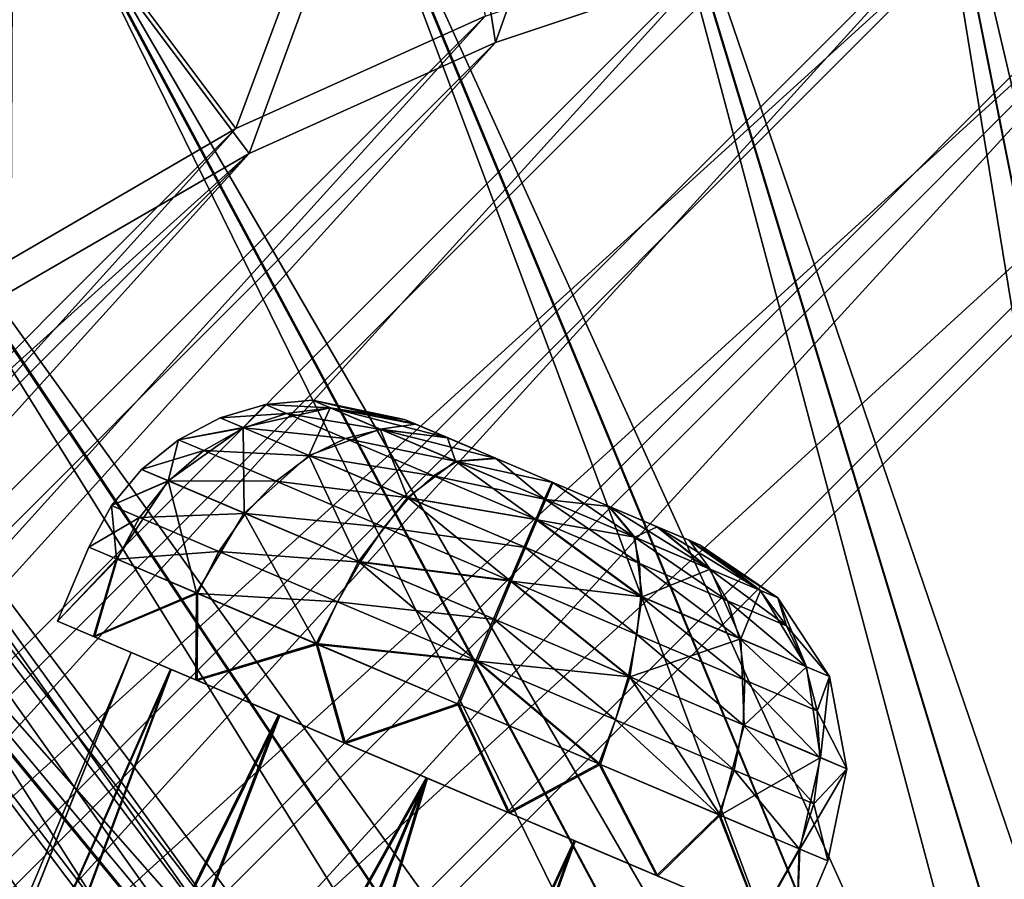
# Model space of a CAD drawing. Header units: metres. Extents: x 0 to 904, y -904 to 0.
# Tile 72 of 253: x 153 to 214, y -140 to -87. Entities that reach past the tile are written whole.
import ezdxf

# ---------------------------------------------------------------- set-up
doc = ezdxf.new("R2010")
doc.units = ezdxf.units.M

msp = doc.modelspace()

# ---------------------------------------------------------------- linework, layer by layer
at = {"layer": 'top0'}
for points in [[(259.64624, -75.850227, 659.327576), (201.784698, -61.850685, 659.694153), (320.985687, -87.293312, 619.792175)], [(320.985687, -87.293312, 619.792175), (201.784698, -61.850685, 659.694153), (262.915771, -76.547356, 619.510803)]]:
    msp.add_3dface(points, dxfattribs=at)
at = {"layer": 'top0123413'}
for points in [[(192.87619, -59.01181, 163.059708), (178.722626, -63.53603, 163.059708), (182.520538, -88.095657, 120.947189)], [(198.150421, -82.862846, 120.818863), (192.87619, -59.01181, 163.059708), (182.520538, -88.095657, 120.947189)], [(166.368546, -93.45578, 118.079933), (151.634583, -73.835762, 160.059708), (178.132599, -61.90757, 160.059708)], [(181.883881, -86.467819, 117.974686), (166.368546, -93.45578, 118.079933), (178.132599, -61.90757, 160.059708)], [(178.722626, -63.53603, 163.059708), (152.462036, -75.357376, 163.059708), (167.182159, -95.003593, 121.051247)], [(182.520538, -88.095657, 120.947189), (178.722626, -63.53603, 163.059708), (167.182159, -95.003593, 121.051247)], [(166.368546, -93.45578, 118.079933), (151.383621, -102.141632, 118.157684), (151.634583, -73.835762, 160.059708)], [(599.026855, -599.023621, 106.499786), (74.938576, -244.304413, 117.34655), (244.305359, -74.93528, 117.346581)], [(74.938576, -244.304413, 117.34655), (75.496498, -229.329498, 117.524498), (244.305359, -74.93528, 117.346581)], [(244.305359, -74.93528, 117.346581), (75.496498, -229.329498, 117.524498), (229.33046, -75.495567, 117.524498)], [(167.182159, -95.003593, 121.051247), (152.462036, -75.357376, 163.059708), (152.348343, -103.600594, 121.12822)], [(75.496498, -229.329498, 117.524498), (213.60553, -77.537285, 117.693382), (229.33046, -75.495567, 117.524498)], [(229.476379, -77.234627, 120.501686), (76.680428, -244.304428, 120.325508), (244.305359, -76.679497, 120.325508)], [(76.680428, -244.304428, 120.325508), (592.962036, -609.72644, 109.443001), (244.305359, -76.679497, 120.325508)], [(77.234871, -229.483627, 120.501595), (76.680428, -244.304428, 120.325508), (229.476379, -77.234627, 120.501686)], [(79.254448, -213.927536, 120.668671), (77.234871, -229.483627, 120.501595), (229.476379, -77.234627, 120.501686)], [(229.476379, -77.234627, 120.501686), (213.92392, -79.254364, 120.668716), (79.254448, -213.927536, 120.668671)], [(75.496498, -229.329498, 117.524498), (77.538223, -213.604507, 117.693382), (213.60553, -77.537285, 117.693382)], [(77.538223, -213.604507, 117.693382), (197.676346, -81.181343, 117.845009), (213.60553, -77.537285, 117.693382)], [(213.92392, -79.254364, 120.668716), (82.865562, -198.143082, 120.818924), (79.254448, -213.927536, 120.668671)], [(213.92392, -79.254364, 120.668716), (198.150421, -82.862846, 120.818863), (82.865562, -198.143082, 120.818924)], [(77.538223, -213.604507, 117.693382), (81.182274, -197.6754, 117.845009), (197.676346, -81.181343, 117.845009)], [(81.182274, -197.6754, 117.845009), (181.883881, -86.467819, 117.974686), (197.676346, -81.181343, 117.845009)], [(198.150421, -82.862846, 120.818863), (182.520538, -88.095657, 120.947189), (82.865562, -198.143082, 120.818924)], [(81.182274, -197.6754, 117.845009), (86.46875, -181.88295, 117.974686), (181.883881, -86.467819, 117.974686)], [(86.46875, -181.88295, 117.974686), (166.368546, -93.45578, 118.079933), (181.883881, -86.467819, 117.974686)], [(82.865562, -198.143082, 120.818924), (182.520538, -88.095657, 120.947189), (88.099136, -182.513092, 120.947243)], [(182.520538, -88.095657, 120.947189), (167.182159, -95.003593, 121.051247), (88.099136, -182.513092, 120.947243)], [(86.46875, -181.88295, 117.974686), (93.456711, -166.367615, 118.079933), (166.368546, -93.45578, 118.079933)], [(93.456711, -166.367615, 118.079933), (151.383621, -102.141632, 118.157684), (166.368546, -93.45578, 118.079933)], [(88.099136, -182.513092, 120.947243), (167.182159, -95.003593, 121.051247), (95.003654, -167.182938, 121.051231)], [(167.182159, -95.003593, 121.051247), (103.593681, -152.359482, 121.128174), (95.003654, -167.182938, 121.051231)], [(167.182159, -95.003593, 121.051247), (152.348343, -103.600594, 121.12822), (103.593681, -152.359482, 121.128174)]]:
    msp.add_3dface(points, dxfattribs=at)
at = {"layer": 'top0123414'}
for points in [[(225.478745, -55.951374, 2078.537354), (207.13588, -58.672619, 2078.537354), (239.130142, -194.557022, 2176.059814)], [(207.13588, -58.672619, 2078.537354), (189.148102, -63.178722, 2078.537354), (234.307266, -195.272552, 2176.059814)], [(207.13588, -58.672619, 2078.537354), (234.307266, -195.272552, 2176.059814), (239.130142, -194.557022, 2176.059814)], [(234.491287, -196.200363, 2173.059814), (207.61142, -61.244423, 2076.706299), (225.717453, -58.555676, 2076.706299)], [(229.851532, -197.362762, 2173.059814), (189.856522, -65.696686, 2076.706299), (207.61142, -61.244423, 2076.706299)], [(234.491287, -196.200363, 2173.059814), (229.851532, -197.362762, 2173.059814), (207.61142, -61.244423, 2076.706299)], [(189.148102, -63.178722, 2078.537354), (171.688553, -69.426079, 2078.537354), (229.577713, -196.457367, 2176.059814)], [(189.148102, -63.178722, 2078.537354), (229.577713, -196.457367, 2176.059814), (234.307266, -195.272552, 2176.059814)], [(225.348053, -198.974319, 2173.059814), (172.624023, -71.869247, 2076.706299), (189.856522, -65.696686, 2076.706299)], [(229.851532, -197.362762, 2173.059814), (225.348053, -198.974319, 2173.059814), (189.856522, -65.696686, 2076.706299)], [(171.688553, -69.426079, 2078.537354), (154.925293, -77.354385, 2078.537354), (224.987061, -198.100021, 2176.059814)], [(171.688553, -69.426079, 2078.537354), (224.987061, -198.100021, 2176.059814), (229.577713, -196.457367, 2176.059814)], [(221.0242, -201.019485, 2173.059814), (156.080109, -79.702454, 2076.706299), (172.624023, -71.869247, 2076.706299)], [(225.348053, -198.974319, 2173.059814), (221.0242, -201.019485, 2173.059814), (172.624023, -71.869247, 2076.706299)], [(140.384476, -89.120834, 2076.706299), (138.351257, -86.081688, 2063.059814), (154.354889, -76.478493, 2063.059814)], [(156.080109, -79.702454, 2076.706299), (140.384476, -89.120834, 2076.706299), (154.354889, -76.478493, 2063.059814)], [(139.01976, -86.887444, 2078.537354), (154.925293, -77.354385, 2078.537354), (137.162277, -84.107544, 2066.059814)], [(154.925293, -77.354385, 2078.537354), (139.01976, -86.887444, 2078.537354), (220.579483, -200.184662, 2176.059814)], [(154.925293, -77.354385, 2078.537354), (220.579483, -200.184662, 2176.059814), (224.987061, -198.100021, 2176.059814)], [(216.921631, -203.478607, 2173.059814), (140.384476, -89.120834, 2076.706299), (156.080109, -79.702454, 2076.706299)], [(221.0242, -201.019485, 2173.059814), (216.921631, -203.478607, 2173.059814), (156.080109, -79.702454, 2076.706299)], [(139.01976, -86.887444, 2078.537354), (124.125267, -97.933662, 2078.537354), (216.397446, -202.691254, 2176.059814)], [(139.01976, -86.887444, 2078.537354), (216.397446, -202.691254, 2176.059814), (220.579483, -200.184662, 2176.059814)], [(213.07988, -206.328049, 2173.059814), (125.688683, -100.033745, 2076.706299), (140.384476, -89.120834, 2076.706299)], [(216.921631, -203.478607, 2173.059814), (213.07988, -206.328049, 2173.059814), (140.384476, -89.120834, 2076.706299)], [(124.125267, -97.933662, 2078.537354), (110.386086, -110.386086, 2078.537354), (212.481262, -205.595688, 2176.059814)], [(124.125267, -97.933662, 2078.537354), (212.481262, -205.595688, 2176.059814), (216.397446, -202.691254, 2176.059814)], [(209.538208, -209.538208, 2173.059814), (112.235291, -112.235291, 2076.706299), (125.688683, -100.033745, 2076.706299)], [(213.07988, -206.328049, 2173.059814), (209.538208, -209.538208, 2173.059814), (125.688683, -100.033745, 2076.706299)], [(110.386086, -110.386086, 2078.537354), (97.933662, -124.125267, 2078.537354), (205.595688, -212.481262, 2176.059814)], [(110.386086, -110.386086, 2078.537354), (208.869354, -208.869354, 2176.059814), (212.481262, -205.595688, 2176.059814)], [(208.869354, -208.869354, 2176.059814), (110.386086, -110.386086, 2078.537354), (205.595688, -212.481262, 2176.059814)], [(100.033745, -125.688683, 2076.706299), (112.235291, -112.235291, 2076.706299), (206.328049, -213.07988, 2173.059814)], [(112.235291, -112.235291, 2076.706299), (209.538208, -209.538208, 2173.059814), (206.328049, -213.07988, 2173.059814)], [(97.933662, -124.125267, 2078.537354), (86.887444, -139.01976, 2078.537354), (202.691254, -216.397446, 2176.059814)], [(205.595688, -212.481262, 2176.059814), (97.933662, -124.125267, 2078.537354), (202.691254, -216.397446, 2176.059814)], [(89.120834, -140.384476, 2076.706299), (100.033745, -125.688683, 2076.706299), (203.478607, -216.921631, 2173.059814)], [(100.033745, -125.688683, 2076.706299), (206.328049, -213.07988, 2173.059814), (203.478607, -216.921631, 2173.059814)], [(86.887444, -139.01976, 2078.537354), (77.354385, -154.925293, 2078.537354), (200.184662, -220.579483, 2176.059814)], [(202.691254, -216.397446, 2176.059814), (86.887444, -139.01976, 2078.537354), (200.184662, -220.579483, 2176.059814)]]:
    msp.add_3dface(points, dxfattribs=at)
at = {"layer": 'top0123418'}
for points in [[(126.33297, -88.488159, 1958.627197), (124.578621, -89.810173, 1963.930542), (166.546097, -144.292526, 1963.085205)], [(165.858154, -144.587128, 1953.325195), (124.578621, -89.810173, 1953.323853), (126.33297, -88.488159, 1958.627197)], [(126.33297, -88.488159, 1358.627197), (124.578621, -89.810173, 1363.930542), (166.546097, -144.292526, 1363.085205)], [(165.858154, -144.587128, 1353.325195), (124.578621, -89.810173, 1353.323853), (126.33297, -88.488159, 1358.627197)], [(167.986267, -143.763199, 1958.627197), (126.33297, -88.488159, 1958.627197), (166.546097, -144.292526, 1963.085205)], [(167.986267, -143.763199, 1958.627197), (165.858154, -144.587128, 1953.325195), (126.33297, -88.488159, 1958.627197)], [(167.986267, -143.763199, 1358.627197), (126.33297, -88.488159, 1358.627197), (166.546097, -144.292526, 1363.085205)], [(167.986267, -143.763199, 1358.627197), (165.858154, -144.587128, 1353.325195), (126.33297, -88.488159, 1358.627197)], [(124.578621, -89.810173, 1963.930542), (120.343231, -93.001808, 1966.127197), (164.117783, -145.457458, 1965.316895)], [(161.267014, -147.308762, 1951.127197), (120.343231, -93.001808, 1951.127197), (124.578621, -89.810173, 1953.323853)], [(124.578621, -89.810173, 1363.930542), (120.343231, -93.001808, 1366.127197), (164.117783, -145.457458, 1365.316895)], [(161.267014, -147.308762, 1351.127197), (120.343231, -93.001808, 1351.127197), (124.578621, -89.810173, 1353.323853)], [(166.546097, -144.292526, 1963.085205), (124.578621, -89.810173, 1963.930542), (164.117783, -145.457458, 1965.316895)], [(165.858154, -144.587128, 1953.325195), (161.267014, -147.308762, 1951.127197), (124.578621, -89.810173, 1953.323853)], [(166.546097, -144.292526, 1363.085205), (124.578621, -89.810173, 1363.930542), (164.117783, -145.457458, 1365.316895)], [(165.858154, -144.587128, 1353.325195), (161.267014, -147.308762, 1351.127197), (124.578621, -89.810173, 1353.323853)], [(120.343231, -93.001808, 1966.127197), (116.107849, -96.193443, 1963.930542), (158.70166, -149.538818, 1965.316895)], [(157.385361, -150.971924, 1953.325195), (116.107849, -96.193443, 1953.323853), (120.343231, -93.001808, 1951.127197)], [(120.343231, -93.001808, 1366.127197), (116.107849, -96.193443, 1363.930542), (158.70166, -149.538818, 1365.316895)], [(157.385361, -150.971924, 1353.325195), (116.107849, -96.193443, 1353.323853), (120.343231, -93.001808, 1351.127197)], [(164.117783, -145.457458, 1965.316895), (120.343231, -93.001808, 1966.127197), (161.266998, -147.308762, 1966.127197)], [(120.343231, -93.001808, 1966.127197), (158.70166, -149.538818, 1965.316895), (161.266998, -147.308762, 1966.127197)], [(161.267014, -147.308762, 1951.127197), (157.385361, -150.971924, 1953.325195), (120.343231, -93.001808, 1951.127197)], [(164.117783, -145.457458, 1365.316895), (120.343231, -93.001808, 1366.127197), (161.266998, -147.308762, 1366.127197)], [(120.343231, -93.001808, 1366.127197), (158.70166, -149.538818, 1365.316895), (161.266998, -147.308762, 1366.127197)], [(161.267014, -147.308762, 1351.127197), (157.385361, -150.971924, 1353.325195), (120.343231, -93.001808, 1351.127197)], [(116.107849, -96.193443, 1963.930542), (114.3535, -97.515457, 1958.627197), (156.912582, -151.551987, 1963.085205)], [(156.00679, -152.790512, 1958.627197), (114.3535, -97.515457, 1958.627197), (116.107849, -96.193443, 1953.323853)], [(116.107849, -96.193443, 1363.930542), (114.3535, -97.515457, 1358.627197), (156.912582, -151.551987, 1363.085205)], [(156.00679, -152.790512, 1358.627197), (114.3535, -97.515457, 1358.627197), (116.107849, -96.193443, 1353.323853)], [(116.107849, -96.193443, 1963.930542), (156.912582, -151.551987, 1963.085205), (158.70166, -149.538818, 1965.316895)], [(157.385361, -150.971924, 1953.325195), (156.00679, -152.790512, 1958.627197), (116.107849, -96.193443, 1953.323853)], [(116.107849, -96.193443, 1363.930542), (156.912582, -151.551987, 1363.085205), (158.70166, -149.538818, 1365.316895)], [(157.385361, -150.971924, 1353.325195), (156.00679, -152.790512, 1358.627197), (116.107849, -96.193443, 1353.323853)], [(114.3535, -97.515457, 1958.627197), (156.00679, -152.790512, 1958.627197), (156.912582, -151.551987, 1963.085205)], [(114.3535, -97.515457, 1358.627197), (156.00679, -152.790512, 1358.627197), (156.912582, -151.551987, 1363.085205)]]:
    msp.add_3dface(points, dxfattribs=at)
at = {"layer": 'top0123429'}
for points in [[(171.136368, -110.370453, 1798.664795), (168.207626, -110.633148, 1798.671021), (172.252533, -110.844231, 1804.685425)], [(168.207626, -110.633148, 1798.671021), (171.136368, -110.370453, 1798.664795), (172.226028, -110.832977, 1792.638428)], [(176.86644, -111.562271, 1798.651123), (171.136368, -110.370453, 1798.664795), (177.575546, -111.863266, 1802.476074)], [(171.136368, -110.370453, 1798.664795), (172.252533, -110.844231, 1804.685425), (177.575546, -111.863266, 1802.476074)], [(171.136368, -110.370453, 1798.664795), (176.86644, -111.562271, 1798.651123), (172.226028, -110.832977, 1792.638428)], [(168.207626, -110.633148, 1798.671021), (165.386398, -111.462166, 1798.676392), (169.507675, -111.184982, 1805.683594)], [(165.386398, -111.462166, 1798.676392), (168.207626, -110.633148, 1798.671021), (166.812943, -112.067688, 1790.786865)], [(166.812943, -112.067688, 1790.786865), (168.207626, -110.633148, 1798.671021), (172.226028, -110.832977, 1792.638428)], [(166.812943, -112.067688, 1790.786865), (172.226028, -110.832977, 1792.638428), (170.91008, -113.806793, 1784.090942)], [(168.207626, -110.633148, 1798.671021), (169.507675, -111.184982, 1805.683594), (172.252533, -110.844231, 1804.685425)], [(172.252533, -110.844231, 1804.685425), (169.507675, -111.184982, 1805.683594), (175.404572, -112.182167, 1809.783813)], [(172.226028, -110.832977, 1792.638428), (175.355621, -112.161385, 1787.523804), (170.91008, -113.806793, 1784.090942)], [(176.86644, -111.562271, 1798.651123), (177.558716, -111.856117, 1794.82251), (172.226028, -110.832977, 1792.638428)], [(172.226028, -110.832977, 1792.638428), (177.558716, -111.856117, 1794.82251), (175.355621, -112.161385, 1787.523804)], [(177.575546, -111.863266, 1802.476074), (172.252533, -110.844231, 1804.685425), (179.578079, -112.713272, 1805.71521)], [(172.252533, -110.844231, 1804.685425), (175.404572, -112.182167, 1809.783813), (179.578079, -112.713272, 1805.71521)], [(165.386398, -111.462166, 1798.676392), (162.781113, -112.825653, 1798.680908), (166.847626, -112.082413, 1806.558472)], [(162.781113, -112.825653, 1798.680908), (165.386398, -111.462166, 1798.676392), (166.812943, -112.067688, 1790.786865)], [(165.386398, -111.462166, 1798.676392), (166.847626, -112.082413, 1806.558472), (169.507675, -111.184982, 1805.683594)], [(169.507675, -111.184982, 1805.683594), (166.847626, -112.082413, 1806.558472), (173.179031, -112.743355, 1811.621948)], [(169.507675, -111.184982, 1805.683594), (173.179031, -112.743355, 1811.621948), (175.404572, -112.182167, 1809.783813)], [(176.86644, -111.562271, 1798.651123), (177.575546, -111.863266, 1802.476074), (177.558716, -111.856117, 1794.82251)], [(166.887177, -117.385796, 1781.797241), (162.143524, -115.372276, 1789.549805), (166.812943, -112.067688, 1790.786865)], [(166.812943, -112.067688, 1790.786865), (162.143524, -115.372276, 1789.549805), (162.781113, -112.825653, 1798.680908)], [(162.781113, -112.825653, 1798.680908), (164.374619, -113.502045, 1807.276489), (166.847626, -112.082413, 1806.558472)], [(166.847626, -112.082413, 1806.558472), (164.374619, -113.502045, 1807.276489), (170.974182, -113.834, 1813.233032)], [(170.91008, -113.806793, 1784.090942), (166.887177, -117.385796, 1781.797241), (166.812943, -112.067688, 1790.786865)], [(166.847626, -112.082413, 1806.558472), (170.974182, -113.834, 1813.233032), (173.179031, -112.743355, 1811.621948)], [(170.91008, -113.806793, 1784.090942), (175.355621, -112.161385, 1787.523804), (177.054077, -116.414719, 1779.608032)], [(175.404572, -112.182167, 1809.783813), (173.179031, -112.743355, 1811.621948), (180.11264, -114.180588, 1813.183716)], [(177.558716, -111.856117, 1794.82251), (179.546982, -112.700073, 1791.57312), (175.355621, -112.161385, 1787.523804)], [(175.355621, -112.161385, 1787.523804), (179.546982, -112.700073, 1791.57312), (180.048676, -114.153435, 1784.099609)], [(175.355621, -112.161385, 1787.523804), (180.048676, -114.153435, 1784.099609), (177.054077, -116.414719, 1779.608032)], [(179.578079, -112.713272, 1805.71521), (175.404572, -112.182167, 1809.783813), (182.569183, -113.982895, 1807.875122)], [(175.404572, -112.182167, 1809.783813), (180.11264, -114.180588, 1813.183716), (182.569183, -113.982895, 1807.875122)], [(177.575546, -111.863266, 1802.476074), (179.546982, -112.700073, 1791.57312), (177.558716, -111.856117, 1794.82251)], [(177.575546, -111.863266, 1802.476074), (179.578079, -112.713272, 1805.71521), (179.546982, -112.700073, 1791.57312)], [(162.781113, -112.825653, 1798.680908), (160.491882, -114.671204, 1798.684204), (164.374619, -113.502045, 1807.276489)], [(162.143524, -115.372276, 1789.549805), (160.491882, -114.671204, 1798.684204), (162.781113, -112.825653, 1798.680908)], [(173.179031, -112.743355, 1811.621948), (170.974182, -113.834, 1813.233032), (178.662781, -115.071022, 1815.581909)], [(173.179031, -112.743355, 1811.621948), (178.662781, -115.071022, 1815.581909), (180.11264, -114.180588, 1813.183716)], [(179.546982, -112.700073, 1791.57312), (182.528549, -113.965645, 1789.397583), (180.048676, -114.153435, 1784.099609)], [(179.578079, -112.713272, 1805.71521), (182.528549, -113.965645, 1789.397583), (179.546982, -112.700073, 1791.57312)], [(179.578079, -112.713272, 1805.71521), (182.569183, -113.982895, 1807.875122), (182.528549, -113.965645, 1789.397583)], [(160.491882, -114.671204, 1798.684204), (162.183685, -115.38932, 1807.809937), (164.374619, -113.502045, 1807.276489)], [(164.374619, -113.502045, 1807.276489), (162.183685, -115.38932, 1807.809937), (168.874741, -115.412201, 1814.555298)], [(164.374619, -113.502045, 1807.276489), (168.874741, -115.412201, 1814.555298), (170.974182, -113.834, 1813.233032)], [(174.000656, -120.405235, 1776.607056), (166.887177, -117.385796, 1781.797241), (170.91008, -113.806793, 1784.090942)], [(170.974182, -113.834, 1813.233032), (168.874741, -115.412201, 1814.555298), (177.137817, -116.450264, 1817.68396)], [(177.054077, -116.414719, 1779.608032), (174.000656, -120.405235, 1776.607056), (170.91008, -113.806793, 1784.090942)], [(170.974182, -113.834, 1813.233032), (177.137817, -116.450264, 1817.68396), (178.662781, -115.071022, 1815.581909)], [(180.048676, -114.153435, 1784.099609), (182.528549, -113.965645, 1789.397583), (185.590729, -116.505859, 1782.886963)], [(182.569183, -113.982895, 1807.875122), (180.11264, -114.180588, 1813.183716), (186.093475, -115.478844, 1808.627197)], [(182.528549, -113.965645, 1789.397583), (186.049484, -115.460175, 1788.627197), (185.590729, -116.505859, 1782.886963)], [(182.569183, -113.982895, 1807.875122), (186.049484, -115.460175, 1788.627197), (182.528549, -113.965645, 1789.397583)], [(182.569183, -113.982895, 1807.875122), (186.093475, -115.478844, 1808.627197), (186.049484, -115.460175, 1788.627197)], [(177.054077, -116.414719, 1779.608032), (180.048676, -114.153435, 1784.099609), (185.043427, -117.779396, 1780.293701)], [(180.11264, -114.180588, 1813.183716), (178.662781, -115.071022, 1815.581909), (185.659973, -116.535248, 1814.367432)], [(185.043427, -117.779396, 1780.293701), (180.048676, -114.153435, 1784.099609), (185.590729, -116.505859, 1782.886963)], [(180.11264, -114.180588, 1813.183716), (185.659973, -116.535248, 1814.367432), (186.093475, -115.478844, 1808.627197)], [(160.491882, -114.671204, 1798.684204), (158.606689, -116.927902, 1798.686279), (162.183685, -115.38932, 1807.809937)], [(158.606689, -116.927902, 1798.686279), (160.491882, -114.671204, 1798.684204), (162.143524, -115.372276, 1789.549805)], [(178.662781, -115.071022, 1815.581909), (177.137817, -116.450264, 1817.68396), (185.124069, -117.813629, 1816.960693)], [(178.662781, -115.071022, 1815.581909), (185.124069, -117.813629, 1816.960693), (185.659973, -116.535248, 1814.367432)], [(162.143524, -115.372276, 1789.549805), (158.92868, -120.243637, 1789.115356), (158.606689, -116.927902, 1798.686279)], [(158.606689, -116.927902, 1798.686279), (160.359024, -117.671707, 1808.13855), (162.183685, -115.38932, 1807.809937)], [(163.899338, -122.353523, 1780.991821), (158.92868, -120.243637, 1789.115356), (162.143524, -115.372276, 1789.549805)], [(162.183685, -115.38932, 1807.809937), (160.359024, -117.671707, 1808.13855), (166.96138, -117.417297, 1815.53772)], [(166.887177, -117.385796, 1781.797241), (163.899338, -122.353523, 1780.991821), (162.143524, -115.372276, 1789.549805)], [(162.183685, -115.38932, 1807.809937), (166.96138, -117.417297, 1815.53772), (168.874741, -115.412201, 1814.555298)], [(168.874741, -115.412201, 1814.555298), (166.96138, -117.417297, 1815.53772), (175.596344, -118.265305, 1819.40918)], [(168.874741, -115.412201, 1814.555298), (175.596344, -118.265305, 1819.40918), (177.137817, -116.450264, 1817.68396)], [(185.590729, -116.505859, 1782.886963), (186.049484, -115.460175, 1788.627197), (191.138062, -118.860512, 1784.070801)], [(186.093475, -115.478844, 1808.627197), (185.659973, -116.535248, 1814.367432), (189.614426, -116.973373, 1807.856812)], [(186.049484, -115.460175, 1788.627197), (189.573776, -116.956123, 1789.379272), (191.138062, -118.860512, 1784.070801)], [(186.093475, -115.478844, 1808.627197), (189.573776, -116.956123, 1789.379272), (186.049484, -115.460175, 1788.627197)], [(186.093475, -115.478844, 1808.627197), (189.614426, -116.973373, 1807.856812), (189.573776, -116.956123, 1789.379272)], [(183.417313, -121.585045, 1776.155273), (174.000656, -120.405235, 1776.607056), (177.054077, -116.414719, 1779.608032)], [(177.137817, -116.450264, 1817.68396), (175.596344, -118.265305, 1819.40918), (184.400192, -119.532906, 1819.233765)], [(184.309555, -119.494431, 1778.02063), (183.417313, -121.585045, 1776.155273), (177.054077, -116.414719, 1779.608032)], [(184.309555, -119.494431, 1778.02063), (177.054077, -116.414719, 1779.608032), (185.043427, -117.779396, 1780.293701)], [(177.137817, -116.450264, 1817.68396), (184.400192, -119.532906, 1819.233765), (185.124069, -117.813629, 1816.960693)], [(185.043427, -117.779396, 1780.293701), (185.590729, -116.505859, 1782.886963), (191.5047, -120.521996, 1781.672485)], [(191.5047, -120.521996, 1781.672485), (185.590729, -116.505859, 1782.886963), (191.138062, -118.860512, 1784.070801)], [(158.606689, -116.927902, 1798.686279), (157.197983, -119.509018, 1798.68689), (160.359024, -117.671707, 1808.13855)], [(158.92868, -120.243637, 1789.115356), (157.197983, -119.509018, 1798.68689), (158.606689, -116.927902, 1798.686279)], [(185.659973, -116.535248, 1814.367432), (185.124069, -117.813629, 1816.960693), (191.202026, -118.887665, 1813.154907)], [(185.659973, -116.535248, 1814.367432), (191.202026, -118.887665, 1813.154907), (189.614426, -116.973373, 1807.856812)], [(191.138062, -118.860512, 1784.070801), (189.573776, -116.956123, 1789.379272), (195.846115, -120.858932, 1787.470581)], [(189.573776, -116.956123, 1789.379272), (192.56488, -118.225746, 1791.539307), (195.846115, -120.858932, 1787.470581)], [(189.614426, -116.973373, 1807.856812), (192.56488, -118.225746, 1791.539307), (189.573776, -116.956123, 1789.379272)], [(189.614426, -116.973373, 1807.856812), (191.202026, -118.887665, 1813.154907), (192.595978, -118.238945, 1805.681396)], [(189.614426, -116.973373, 1807.856812), (192.595978, -118.238945, 1805.681396), (192.56488, -118.225746, 1791.539307)], [(157.197983, -119.509018, 1798.68689), (158.970764, -120.261505, 1808.249512), (160.359024, -117.671707, 1808.13855)], [(160.359024, -117.671707, 1808.13855), (158.970764, -120.261505, 1808.249512), (165.307663, -119.77224, 1816.142822)], [(160.359024, -117.671707, 1808.13855), (165.307663, -119.77224, 1816.142822), (166.96138, -117.417297, 1815.53772)], [(171.353256, -125.517464, 1775.553101), (163.899338, -122.353523, 1780.991821), (166.887177, -117.385796, 1781.797241)], [(166.96138, -117.417297, 1815.53772), (165.307663, -119.77224, 1816.142822), (174.09761, -120.446388, 1820.69104)], [(174.000656, -120.405235, 1776.607056), (171.353256, -125.517464, 1775.553101), (166.887177, -117.385796, 1781.797241)], [(166.96138, -117.417297, 1815.53772), (174.09761, -120.446388, 1820.69104), (175.596344, -118.265305, 1819.40918)], [(175.596344, -118.265305, 1819.40918), (174.09761, -120.446388, 1820.69104), (183.516159, -121.626999, 1821.099243)], [(175.596344, -118.265305, 1819.40918), (183.516159, -121.626999, 1821.099243), (184.400192, -119.532906, 1819.233765)], [(184.309555, -119.494431, 1778.02063), (185.043427, -117.779396, 1780.293701), (191.571915, -122.577065, 1779.570435)], [(185.124069, -117.813629, 1816.960693), (184.400192, -119.532906, 1819.233765), (191.65567, -122.61261, 1817.646362)], [(185.043427, -117.779396, 1780.293701), (191.5047, -120.521996, 1781.672485), (191.571915, -122.577065, 1779.570435)], [(185.124069, -117.813629, 1816.960693), (191.65567, -122.61261, 1817.646362), (191.202026, -118.887665, 1813.154907)], [(191.202026, -118.887665, 1813.154907), (195.895081, -120.879715, 1809.730591), (192.595978, -118.238945, 1805.681396)], [(195.846115, -120.858932, 1787.470581), (192.56488, -118.225746, 1791.539307), (198.998169, -122.196877, 1792.56897)], [(192.56488, -118.225746, 1791.539307), (194.567413, -119.07576, 1794.77832), (198.998169, -122.196877, 1792.56897)], [(192.595978, -118.238945, 1805.681396), (194.567413, -119.07576, 1794.77832), (192.56488, -118.225746, 1791.539307)], [(192.595978, -118.238945, 1805.681396), (195.895081, -120.879715, 1809.730591), (194.584259, -119.082901, 1802.432007)], [(192.595978, -118.238945, 1805.681396), (194.584259, -119.082901, 1802.432007), (194.567413, -119.07576, 1794.77832)], [(196.988449, -122.84967, 1785.632446), (191.5047, -120.521996, 1781.672485), (191.138062, -118.860512, 1784.070801)], [(195.846115, -120.858932, 1787.470581), (196.988449, -122.84967, 1785.632446), (191.138062, -118.860512, 1784.070801)], [(191.202026, -118.887665, 1813.154907), (191.65567, -122.61261, 1817.646362), (195.895081, -120.879715, 1809.730591)], [(157.197983, -119.509018, 1798.68689), (158.92868, -120.243637, 1789.115356), (155.244354, -124.111557, 1798.68689)], [(157.197983, -119.509018, 1798.68689), (155.244354, -124.111557, 1798.68689), (158.970764, -120.261505, 1808.249512)], [(191.337112, -124.946739, 1777.845215), (183.417313, -121.585045, 1776.155273), (184.309555, -119.494431, 1778.02063)], [(184.400192, -119.532906, 1819.233765), (183.516159, -121.626999, 1821.099243), (191.65567, -122.61261, 1817.646362)], [(191.571915, -122.577065, 1779.570435), (191.337112, -124.946739, 1777.845215), (184.309555, -119.494431, 1778.02063)], [(198.998169, -122.196877, 1792.56897), (194.567413, -119.07576, 1794.77832), (200.114319, -122.670647, 1798.5896)], [(194.567413, -119.07576, 1794.77832), (195.276535, -119.376755, 1798.603271), (200.114319, -122.670647, 1798.5896)], [(194.584259, -119.082901, 1802.432007), (195.276535, -119.376755, 1798.603271), (194.567413, -119.07576, 1794.77832)], [(195.895081, -120.879715, 1809.730591), (199.024658, -122.208122, 1804.615967), (194.584259, -119.082901, 1802.432007)], [(194.584259, -119.082901, 1802.432007), (199.024658, -122.208122, 1804.615967), (195.276535, -119.376755, 1798.603271)], [(199.024658, -122.208122, 1804.615967), (200.114319, -122.670647, 1798.5896), (195.276535, -119.376755, 1798.603271)], [(158.970764, -120.261505, 1808.249512), (163.977112, -122.386536, 1816.347046), (165.307663, -119.77224, 1816.142822)], [(165.307663, -119.77224, 1816.142822), (163.977112, -122.386536, 1816.347046), (172.699203, -122.909706, 1821.480469)], [(165.307663, -119.77224, 1816.142822), (172.699203, -122.909706, 1821.480469), (174.09761, -120.446388, 1820.69104)], [(158.92868, -120.243637, 1789.115356), (157.499466, -125.068771, 1787.833984), (155.244354, -124.111557, 1798.68689)], [(155.244354, -124.111557, 1798.68689), (157.54718, -125.089027, 1809.528076), (158.970764, -120.261505, 1808.249512)], [(158.92868, -120.243637, 1789.115356), (163.899338, -122.353523, 1780.991821), (157.499466, -125.068771, 1787.833984)], [(158.970764, -120.261505, 1808.249512), (157.54718, -125.089027, 1809.528076), (163.977112, -122.386536, 1816.347046)], [(174.000656, -120.405235, 1776.607056), (181.299652, -126.560318, 1773.915527), (171.353256, -125.517464, 1775.553101)], [(174.09761, -120.446388, 1820.69104), (172.699203, -122.909706, 1821.480469), (182.505936, -124.01545, 1822.485352)], [(183.417313, -121.585045, 1776.155273), (182.400986, -123.970901, 1774.769043), (174.000656, -120.405235, 1776.607056)], [(182.400986, -123.970901, 1774.769043), (181.299652, -126.560318, 1773.915527), (174.000656, -120.405235, 1776.607056)], [(174.09761, -120.446388, 1820.69104), (182.505936, -124.01545, 1822.485352), (183.516159, -121.626999, 1821.099243)], [(191.571915, -122.577065, 1779.570435), (191.5047, -120.521996, 1781.672485), (197.735565, -125.193329, 1784.021362)], [(191.5047, -120.521996, 1781.672485), (196.988449, -122.84967, 1785.632446), (197.735565, -125.193329, 1784.021362)], [(191.65567, -122.61261, 1817.646362), (197.799652, -125.220535, 1813.163452), (195.895081, -120.879715, 1809.730591)], [(198.998169, -122.196877, 1792.56897), (200.659821, -124.408043, 1791.570801), (195.846115, -120.858932, 1787.470581)], [(200.659821, -124.408043, 1791.570801), (196.988449, -122.84967, 1785.632446), (195.846115, -120.858932, 1787.470581)], [(195.895081, -120.879715, 1809.730591), (197.799652, -125.220535, 1813.163452), (199.024658, -122.208122, 1804.615967)], [(190.809311, -127.539963, 1776.563354), (182.400986, -123.970901, 1774.769043), (183.417313, -121.585045, 1776.155273)], [(183.516159, -121.626999, 1821.099243), (182.505936, -124.01545, 1822.485352), (190.906281, -127.581116, 1820.647461)], [(191.337112, -124.946739, 1777.845215), (190.809311, -127.539963, 1776.563354), (183.417313, -121.585045, 1776.155273)], [(191.65567, -122.61261, 1817.646362), (183.516159, -121.626999, 1821.099243), (190.906281, -127.581116, 1820.647461)], [(163.899338, -122.353523, 1780.991821), (163.86586, -127.771095, 1779.118774), (157.499466, -125.068771, 1787.833984)], [(157.54718, -125.089027, 1809.528076), (163.951828, -127.807594, 1818.210205), (163.977112, -122.386536, 1816.347046)], [(163.899338, -122.353523, 1780.991821), (171.353256, -125.517464, 1775.553101), (163.86586, -127.771095, 1779.118774)], [(163.977112, -122.386536, 1816.347046), (163.951828, -127.807594, 1818.210205), (171.454849, -125.560593, 1821.746948)], [(172.699203, -122.909706, 1821.480469), (163.977112, -122.386536, 1816.347046), (171.454849, -125.560593, 1821.746948)], [(191.65567, -122.61261, 1817.646362), (190.906281, -127.581116, 1820.647461), (197.799652, -125.220535, 1813.163452)], [(198.058731, -127.79985, 1782.699097), (191.337112, -124.946739, 1777.845215), (191.571915, -122.577065, 1779.570435)], [(197.735565, -125.193329, 1784.021362), (198.058731, -127.79985, 1782.699097), (191.571915, -122.577065, 1779.570435)], [(197.799652, -125.220535, 1813.163452), (201.896805, -126.959641, 1806.467529), (199.024658, -122.208122, 1804.615967)], [(198.998169, -122.196877, 1792.56897), (200.114319, -122.670647, 1798.5896), (200.659821, -124.408043, 1791.570801)], [(199.024658, -122.208122, 1804.615967), (201.896805, -126.959641, 1806.467529), (200.114319, -122.670647, 1798.5896)], [(181.408356, -126.606461, 1823.338867), (172.699203, -122.909706, 1821.480469), (171.454849, -125.560593, 1821.746948)], [(182.505936, -124.01545, 1822.485352), (172.699203, -122.909706, 1821.480469), (181.408356, -126.606461, 1823.338867)], [(197.735565, -125.193329, 1784.021362), (196.988449, -122.84967, 1785.632446), (201.862106, -126.944916, 1790.695923)], [(196.988449, -122.84967, 1785.632446), (200.659821, -124.408043, 1791.570801), (201.862106, -126.944916, 1790.695923)], [(201.896805, -126.959641, 1806.467529), (203.323349, -127.565163, 1798.578003), (200.114319, -122.670647, 1798.5896)], [(200.114319, -122.670647, 1798.5896), (203.323349, -127.565163, 1798.578003), (200.659821, -124.408043, 1791.570801)], [(157.54718, -125.089027, 1809.528076), (155.244354, -124.111557, 1798.68689), (159.846878, -126.065178, 1798.675049)], [(155.244354, -124.111557, 1798.68689), (157.499466, -125.068771, 1787.833984), (159.846878, -126.065178, 1798.675049)], [(181.299652, -126.560318, 1773.915527), (182.400986, -123.970901, 1774.769043), (190.008804, -130.257065, 1775.773926)], [(190.906281, -127.581116, 1820.647461), (182.505936, -124.01545, 1822.485352), (181.408356, -126.606461, 1823.338867)], [(190.008804, -130.257065, 1775.773926), (182.400986, -123.970901, 1774.769043), (190.809311, -127.539963, 1776.563354)], [(200.659821, -124.408043, 1791.570801), (203.323349, -127.565163, 1798.578003), (201.862106, -126.944916, 1790.695923)], [(159.846878, -126.065178, 1798.675049), (157.499466, -125.068771, 1787.833984), (162.291367, -127.102783, 1788.668579)], [(157.499466, -125.068771, 1787.833984), (163.86586, -127.771095, 1779.118774), (162.291367, -127.102783, 1788.668579)], [(163.951828, -127.807594, 1818.210205), (157.54718, -125.089027, 1809.528076), (162.335358, -127.121452, 1808.668579)], [(162.335358, -127.121452, 1808.668579), (157.54718, -125.089027, 1809.528076), (159.846878, -126.065178, 1798.675049)], [(197.945541, -130.569061, 1781.716675), (190.809311, -127.539963, 1776.563354), (191.337112, -124.946739, 1777.845215)], [(198.058731, -127.79985, 1782.699097), (197.945541, -130.569061, 1781.716675), (191.337112, -124.946739, 1777.845215)], [(171.353256, -125.517464, 1775.553101), (173.082581, -131.683289, 1774.267334), (163.86586, -127.771095, 1779.118774)], [(163.951828, -127.807594, 1818.210205), (173.189789, -131.728806, 1823.013672), (171.454849, -125.560593, 1821.746948)], [(171.353256, -125.517464, 1775.553101), (180.155624, -129.253784, 1773.627319), (173.082581, -131.683289, 1774.267334)], [(181.299652, -126.560318, 1773.915527), (180.155624, -129.253784, 1773.627319), (171.353256, -125.517464, 1775.553101)], [(171.454849, -125.560593, 1821.746948), (180.265594, -129.300461, 1823.627197), (181.408356, -126.606461, 1823.338867)], [(171.454849, -125.560593, 1821.746948), (173.189789, -131.728806, 1823.013672), (180.265594, -129.300461, 1823.627197)], [(190.906281, -127.581116, 1820.647461), (198.019745, -130.600555, 1815.457153), (197.799652, -125.220535, 1813.163452)], [(201.862106, -126.944916, 1790.695923), (202.558838, -129.709991, 1789.977905), (197.735565, -125.193329, 1784.021362)], [(202.558838, -129.709991, 1789.977905), (198.058731, -127.79985, 1782.699097), (197.735565, -125.193329, 1784.021362)], [(197.799652, -125.220535, 1813.163452), (198.019745, -130.600555, 1815.457153), (201.896805, -126.959641, 1806.467529)], [(132.299774, -190.963272, 1798.675049), (133.718124, -191.565308, 1806.324951), (159.846878, -126.065178, 1798.675049)], [(132.299774, -190.963272, 1798.675049), (159.846878, -126.065178, 1798.675049), (133.684326, -191.550964, 1791.0177)], [(159.846878, -126.065178, 1798.675049), (162.291367, -127.102783, 1788.668579), (133.684326, -191.550964, 1791.0177)], [(133.718124, -191.565308, 1806.324951), (162.335358, -127.121452, 1808.668579), (159.846878, -126.065178, 1798.675049)], [(188.966354, -132.993652, 1775.507446), (180.155624, -129.253784, 1773.627319), (181.299652, -126.560318, 1773.915527)], [(180.265594, -129.300461, 1823.627197), (189.067947, -133.036774, 1821.701294), (181.408356, -126.606461, 1823.338867)], [(190.008804, -130.257065, 1775.773926), (188.966354, -132.993652, 1775.507446), (181.299652, -126.560318, 1773.915527)], [(181.408356, -126.606461, 1823.338867), (189.067947, -133.036774, 1821.701294), (190.906281, -127.581116, 1820.647461)], [(133.684326, -191.550964, 1791.0177), (162.291367, -127.102783, 1788.668579), (137.660889, -193.238892, 1784.518921)], [(133.718124, -191.565308, 1806.324951), (137.723145, -193.26532, 1812.802979), (162.335358, -127.121452, 1808.668579)], [(162.291367, -127.102783, 1788.668579), (169.01384, -129.956253, 1781.330688), (137.660889, -193.238892, 1784.518921)], [(137.723145, -193.26532, 1812.802979), (169.090027, -129.988586, 1815.971558), (162.335358, -127.121452, 1808.668579)], [(162.291367, -127.102783, 1788.668579), (163.86586, -127.771095, 1779.118774), (169.01384, -129.956253, 1781.330688)], [(169.090027, -129.988586, 1815.971558), (163.951828, -127.807594, 1818.210205), (162.335358, -127.121452, 1808.668579)], [(197.400345, -133.394531, 1781.111694), (190.008804, -130.257065, 1775.773926), (190.809311, -127.539963, 1776.563354)], [(197.945541, -130.569061, 1781.716675), (197.400345, -133.394531, 1781.111694), (190.809311, -127.539963, 1776.563354)], [(198.019745, -130.600555, 1815.457153), (202.763397, -132.614075, 1807.704712), (201.896805, -126.959641, 1806.467529)], [(203.323349, -127.565163, 1798.578003), (202.558838, -129.709991, 1789.977905), (201.862106, -126.944916, 1790.695923)], [(202.763397, -132.614075, 1807.704712), (203.323349, -127.565163, 1798.578003), (201.896805, -126.959641, 1806.467529)], [(163.86586, -127.771095, 1779.118774), (173.082581, -131.683289, 1774.267334), (169.01384, -129.956253, 1781.330688)], [(173.189789, -131.728806, 1823.013672), (163.951828, -127.807594, 1818.210205), (169.090027, -129.988586, 1815.971558)], [(189.067947, -133.036774, 1821.701294), (196.521866, -136.200714, 1816.262573), (190.906281, -127.581116, 1820.647461)], [(190.906281, -127.581116, 1820.647461), (196.521866, -136.200714, 1816.262573), (198.019745, -130.600555, 1815.457153)], [(202.723236, -132.597031, 1789.444458), (197.945541, -130.569061, 1781.716675), (198.058731, -127.79985, 1782.699097)], [(202.558838, -129.709991, 1789.977905), (202.723236, -132.597031, 1789.444458), (198.058731, -127.79985, 1782.699097)], [(203.323349, -127.565163, 1798.578003), (204.415039, -133.315155, 1798.57019), (202.558838, -129.709991, 1789.977905)], [(202.763397, -132.614075, 1807.704712), (204.415039, -133.315155, 1798.57019), (203.323349, -127.565163, 1798.578003)], [(180.155624, -129.253784, 1773.627319), (183.324158, -136.030518, 1774.240845), (173.082581, -131.683289, 1774.267334)], [(173.189789, -131.728806, 1823.013672), (183.431366, -136.076019, 1822.987061), (180.265594, -129.300461, 1823.627197)], [(180.155624, -129.253784, 1773.627319), (188.966354, -132.993652, 1775.507446), (183.324158, -136.030518, 1774.240845)], [(180.265594, -129.300461, 1823.627197), (183.431366, -136.076019, 1822.987061), (189.067947, -133.036774, 1821.701294)], [(137.660889, -193.238892, 1784.518921), (169.01384, -129.956253, 1781.330688), (143.623993, -195.770035, 1780.167969)], [(137.723145, -193.26532, 1812.802979), (143.705307, -195.80455, 1817.122925), (169.090027, -129.988586, 1815.971558)], [(169.01384, -129.956253, 1781.330688), (178.212982, -133.860992, 1778.627319), (143.623993, -195.770035, 1780.167969)], [(143.705307, -195.80455, 1817.122925), (178.300964, -133.898331, 1818.627197), (169.090027, -129.988586, 1815.971558)], [(169.01384, -129.956253, 1781.330688), (173.082581, -131.683289, 1774.267334), (178.212982, -133.860992, 1778.627319)], [(178.300964, -133.898331, 1818.627197), (173.189789, -131.728806, 1823.013672), (169.090027, -129.988586, 1815.971558)], [(204.415039, -133.315155, 1798.57019), (202.723236, -132.597031, 1789.444458), (202.558838, -129.709991, 1789.977905)], [(196.444107, -136.167709, 1780.907349), (188.966354, -132.993652, 1775.507446), (190.008804, -130.257065, 1775.773926)], [(197.400345, -133.394531, 1781.111694), (196.444107, -136.167709, 1780.907349), (190.008804, -130.257065, 1775.773926)], [(196.521866, -136.200714, 1816.262573), (202.763397, -132.614075, 1807.704712), (198.019745, -130.600555, 1815.457153)], [(202.348984, -135.495071, 1789.115845), (197.400345, -133.394531, 1781.111694), (197.945541, -130.569061, 1781.716675)], [(202.723236, -132.597031, 1789.444458), (202.348984, -135.495071, 1789.115845), (197.945541, -130.569061, 1781.716675)], [(173.082581, -131.683289, 1774.267334), (183.324158, -136.030518, 1774.240845), (178.212982, -133.860992, 1778.627319)], [(183.431366, -136.076019, 1822.987061), (173.189789, -131.728806, 1823.013672), (178.300964, -133.898331, 1818.627197)], [(188.966354, -132.993652, 1775.507446), (192.562119, -139.951721, 1779.044189), (183.324158, -136.030518, 1774.240845)], [(183.431366, -136.076019, 1822.987061), (192.648102, -139.98822, 1818.135742), (189.067947, -133.036774, 1821.701294)], [(188.966354, -132.993652, 1775.507446), (196.444107, -136.167709, 1780.907349), (192.562119, -139.951721, 1779.044189)], [(189.067947, -133.036774, 1821.701294), (192.648102, -139.98822, 1818.135742), (196.521866, -136.200714, 1816.262573)], [(196.521866, -136.200714, 1816.262573), (201.492538, -138.310608, 1808.139038), (202.763397, -132.614075, 1807.704712)], [(201.492538, -138.310608, 1808.139038), (204.415039, -133.315155, 1798.57019), (202.763397, -132.614075, 1807.704712)], [(202.723236, -132.597031, 1789.444458), (204.415039, -133.315155, 1798.57019), (202.348984, -135.495071, 1789.115845)], [(201.450455, -138.29274, 1789.005005), (196.444107, -136.167709, 1780.907349), (197.400345, -133.394531, 1781.111694)], [(202.348984, -135.495071, 1789.115845), (201.450455, -138.29274, 1789.005005), (197.400345, -133.394531, 1781.111694)], [(201.492538, -138.310608, 1808.139038), (203.223221, -139.045227, 1798.567505), (204.415039, -133.315155, 1798.57019)], [(204.415039, -133.315155, 1798.57019), (203.223221, -139.045227, 1798.567505), (202.348984, -135.495071, 1789.115845)], [(143.623993, -195.770035, 1780.167969), (178.212982, -133.860992, 1778.627319), (150.665878, -198.759079, 1778.627319)], [(143.705307, -195.80455, 1817.122925), (150.75386, -198.796432, 1818.627075), (178.300964, -133.898331, 1818.627197)], [(178.212982, -133.860992, 1778.627319), (157.714447, -201.750961, 1780.13147), (150.665878, -198.759079, 1778.627319)], [(150.75386, -198.796432, 1818.627075), (157.795715, -201.785461, 1817.086426), (178.300964, -133.898331, 1818.627197)], [(178.212982, -133.860992, 1778.627319), (187.423935, -137.770721, 1781.282837), (157.714447, -201.750961, 1780.13147)], [(178.300964, -133.898331, 1818.627197), (157.795715, -201.785461, 1817.086426), (187.500122, -137.80307, 1815.923828)], [(178.212982, -133.860992, 1778.627319), (183.324158, -136.030518, 1774.240845), (187.423935, -137.770721, 1781.282837)], [(187.500122, -137.80307, 1815.923828), (183.431366, -136.076019, 1822.987061), (178.300964, -133.898331, 1818.627197)], [(202.348984, -135.495071, 1789.115845), (203.223221, -139.045227, 1798.567505), (201.450455, -138.29274, 1789.005005)], [(183.324158, -136.030518, 1774.240845), (192.562119, -139.951721, 1779.044189), (187.423935, -137.770721, 1781.282837)], [(192.648102, -139.98822, 1818.135742), (183.431366, -136.076019, 1822.987061), (187.500122, -137.80307, 1815.923828)], [(196.444107, -136.167709, 1780.907349), (198.966766, -142.670288, 1787.726318), (192.562119, -139.951721, 1779.044189)], [(192.648102, -139.98822, 1818.135742), (199.014481, -142.690536, 1809.42041), (196.521866, -136.200714, 1816.262573)], [(196.444107, -136.167709, 1780.907349), (201.450455, -138.29274, 1789.005005), (198.966766, -142.670288, 1787.726318)], [(196.521866, -136.200714, 1816.262573), (199.014481, -142.690536, 1809.42041), (201.492538, -138.310608, 1808.139038)], [(187.423935, -137.770721, 1781.282837), (163.696625, -204.290207, 1784.451416), (157.714447, -201.750961, 1780.13147)], [(157.795715, -201.785461, 1817.086426), (163.758835, -204.316605, 1812.735474), (187.500122, -137.80307, 1815.923828)], [(187.423935, -137.770721, 1781.282837), (194.178589, -140.637863, 1788.585815), (163.696625, -204.290207, 1784.451416)], [(187.500122, -137.80307, 1815.923828), (163.758835, -204.316605, 1812.735474), (194.22258, -140.65654, 1808.585815)], [(187.423935, -137.770721, 1781.282837), (192.562119, -139.951721, 1779.044189), (194.178589, -140.637863, 1788.585815)], [(194.22258, -140.65654, 1808.585815), (192.648102, -139.98822, 1818.135742), (187.500122, -137.80307, 1815.923828)], [(201.450455, -138.29274, 1789.005005), (201.269592, -143.647766, 1798.567505), (198.966766, -142.670288, 1787.726318)], [(199.014481, -142.690536, 1809.42041), (201.269592, -143.647766, 1798.567505), (201.492538, -138.310608, 1808.139038)], [(201.450455, -138.29274, 1789.005005), (203.223221, -139.045227, 1798.567505), (201.269592, -143.647766, 1798.567505)], [(201.492538, -138.310608, 1808.139038), (201.269592, -143.647766, 1798.567505), (203.223221, -139.045227, 1798.567505)], [(192.562119, -139.951721, 1779.044189), (198.966766, -142.670288, 1787.726318), (194.178589, -140.637863, 1788.585815)], [(199.014481, -142.690536, 1809.42041), (192.648102, -139.98822, 1818.135742), (194.22258, -140.65654, 1808.585815)]]:
    msp.add_3dface(points, dxfattribs=at)

doc.saveas('drawing.dxf')
